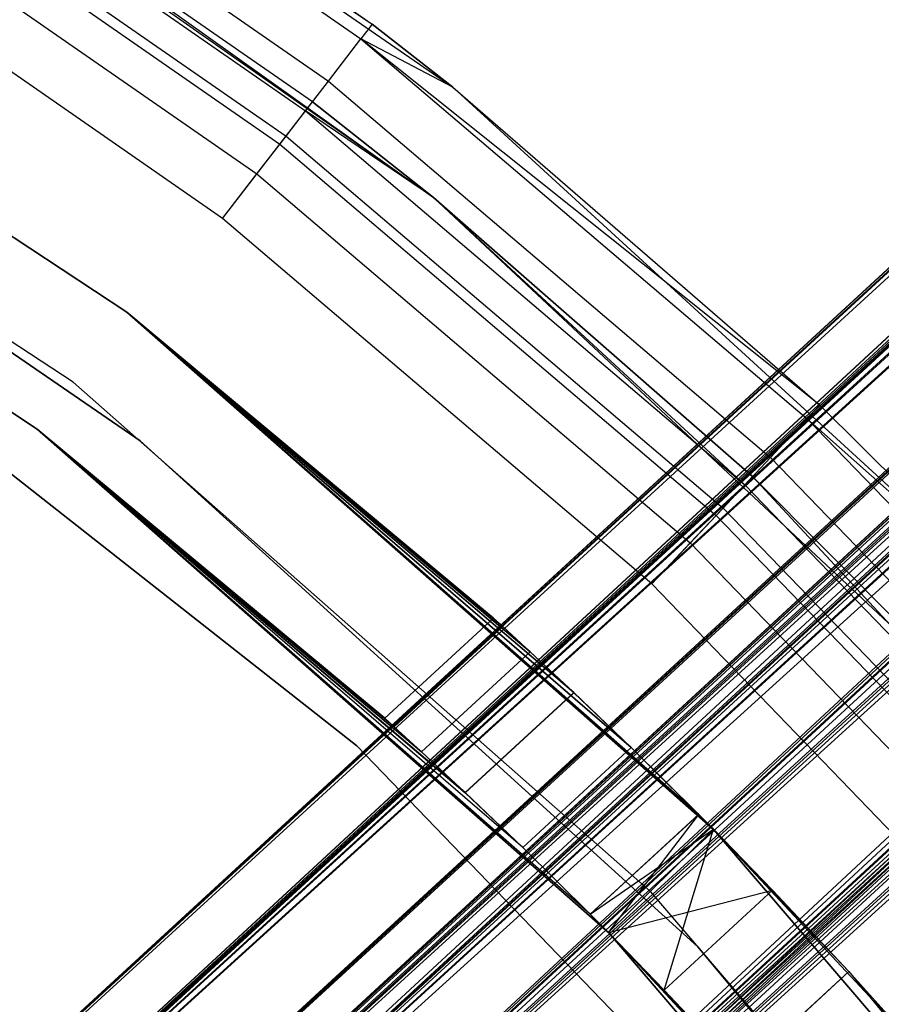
# Model space of a CAD drawing. Extents: x -38.3 to -0.1, y -39.1 to 0.
# Tile 227 of 256: x -17.852 to -17.507, y -18.025 to -17.63. Entities that reach past the tile are written whole.
import ezdxf

# ---------------------------------------------------------------- set-up
doc = ezdxf.new("R2010")
doc.units = 0
doc.header["$MEASUREMENT"] = 0
doc.layers.get('0').update_dxf_attribs({"color": 13, "linetype": 'CONTINUOUS'})

# ---------------------------------------------------------------- blocks, each defined once
blk = doc.blocks.new('ORTO_XII_A_STL')
at = {"color": 0}
for p, q in [((32.93281, 32.63885, 0.98681), (20.31353, 21.03163, 0.98681)), ((32.93281, 32.63885, 0.98681), (20.31353, 21.03163, 0.98681)), ((32.93378, 32.6378, 1.01054), (20.31353, 21.03163, 0.98681)), ((32.93378, 32.6378, 1.01054), (20.31353, 21.03163, 0.98681)), ((32.93378, 32.6378, 1.01054), (20.32879, 21.01503, 1.07829)), ((32.93378, 32.6378, 1.01054), (20.32879, 21.01503, 1.07829)), ((20.31353, 21.03163, 0.98681), (32.94147, 32.62944, 0.91701)), ((20.31353, 21.03163, 0.98681), (32.94147, 32.62944, 0.91701)), ((32.94147, 32.62944, 0.91701), (20.32879, 21.01503, 0.89533)), ((32.94147, 32.62944, 0.91701), (20.32879, 21.01503, 0.89533)), ((32.94808, 32.62226, 0.89533), (20.32879, 21.01503, 0.89533)), ((32.94808, 32.62226, 0.89533), (20.32879, 21.01503, 0.89533)), ((32.94808, 32.62226, 1.07829), (20.32879, 21.01503, 1.07829)), ((32.94808, 32.62226, 1.07829), (20.32879, 21.01503, 1.07829)), ((32.9564, 32.6132, 1.09863), (20.32879, 21.01503, 1.07829)), ((32.9564, 32.6132, 1.09863), (20.32879, 21.01503, 1.07829)), ((32.9564, 32.6132, 1.09863), (20.37109, 20.96905, 1.14882)), ((32.9564, 32.6132, 1.09863), (20.37109, 20.96905, 1.14882)), ((20.35351, 20.98816, 0.98681), (32.97279, 32.59539, 0.98681)), ((20.35351, 20.98816, 0.98681), (32.97279, 32.59539, 0.98681)), ((32.97279, 32.59539, 0.98681), (20.36419, 20.97655, 1.05085)), ((32.97279, 32.59539, 0.98681), (20.36419, 20.97655, 1.05085)), ((32.97347, 32.59465, 1.00342), (20.36419, 20.97655, 1.05085)), ((32.97347, 32.59465, 1.00342), (20.36419, 20.97655, 1.05085)), ((32.97771, 32.59004, 0.83947), (20.32879, 21.01503, 0.89533)), ((32.97771, 32.59004, 0.83947), (20.32879, 21.01503, 0.89533)), ((32.97885, 32.5888, 0.93795), (20.35351, 20.98816, 0.98681)), ((32.97885, 32.5888, 0.93795), (20.35351, 20.98816, 0.98681)), ((32.97771, 32.59004, 0.83947), (20.37109, 20.96905, 0.82481)), ((32.97771, 32.59004, 0.83947), (20.37109, 20.96905, 0.82481)), ((32.98348, 32.58377, 0.92277), (20.35351, 20.98816, 0.98681)), ((32.98348, 32.58377, 0.92277), (20.35351, 20.98816, 0.98681)), ((32.98348, 32.58377, 1.05085), (20.36419, 20.97655, 1.05085)), ((32.98348, 32.58377, 1.05085), (20.36419, 20.97655, 1.05085)), ((32.98348, 32.58377, 0.92277), (20.36419, 20.97655, 0.92277)), ((32.98348, 32.58377, 0.92277), (20.36419, 20.97655, 0.92277)), ((32.98348, 32.58377, 1.05085), (20.3938, 20.94436, 1.10021)), ((32.98348, 32.58377, 1.05085), (20.3938, 20.94436, 1.10021)), ((32.9893, 32.57743, 1.06509), (20.3938, 20.94436, 1.10021)), ((32.9893, 32.57743, 1.06509), (20.3938, 20.94436, 1.10021)), ((32.99037, 32.57627, 0.82481), (20.37109, 20.96905, 0.82481)), ((32.99037, 32.57627, 0.82481), (20.37109, 20.96905, 0.82481)), ((32.99037, 32.57627, 1.14882), (20.37109, 20.96905, 1.14882)), ((32.99037, 32.57627, 1.14882), (20.37109, 20.96905, 1.14882)), ((33.00422, 32.56122, 0.88367), (20.36419, 20.97655, 0.92277)), ((33.00422, 32.56122, 0.88367), (20.36419, 20.97655, 0.92277)), ((33.00415, 32.5613, 1.16111), (20.37109, 20.96905, 1.14882)), ((33.00415, 32.5613, 1.16111), (20.37109, 20.96905, 1.14882)), ((33.00415, 32.5613, 1.16111), (20.43073, 20.90421, 1.18223)), ((33.00415, 32.5613, 1.16111), (20.43073, 20.90421, 1.18223)), ((33.01308, 32.55158, 0.87341), (20.36419, 20.97655, 0.92277)), ((33.01308, 32.55158, 0.87341), (20.36419, 20.97655, 0.92277)), ((33.01308, 32.55158, 1.10021), (20.3938, 20.94436, 1.10021)), ((33.01308, 32.55158, 1.10021), (20.3938, 20.94436, 1.10021)), ((33.01308, 32.55158, 0.87341), (20.3938, 20.94436, 0.87341)), ((33.01308, 32.55158, 0.87341), (20.3938, 20.94436, 0.87341)), ((33.01308, 32.55158, 1.10021), (20.43555, 20.89897, 1.1236)), ((33.01308, 32.55158, 1.10021), (20.43555, 20.89897, 1.1236)), ((33.02273, 32.5411, 1.10882), (20.43555, 20.89897, 1.1236)), ((33.02273, 32.5411, 1.10882), (20.43555, 20.89897, 1.1236)), ((33.03418, 32.52864, 0.79568), (20.37109, 20.96905, 0.82481)), ((33.03418, 32.52864, 0.79568), (20.37109, 20.96905, 0.82481)), ((33.03418, 32.52864, 0.79568), (20.43073, 20.90421, 0.7914)), ((33.03418, 32.52864, 0.79568), (20.43073, 20.90421, 0.7914)), ((33.04375, 32.51824, 0.85302), (20.3938, 20.94436, 0.87341)), ((33.04375, 32.51824, 0.85302), (20.3938, 20.94436, 0.87341)), ((33.05001, 32.51143, 0.7914), (20.43073, 20.90421, 0.7914)), ((33.05001, 32.51143, 0.7914), (20.43073, 20.90421, 0.7914)), ((33.05001, 32.51143, 1.18223), (20.43073, 20.90421, 1.18223)), ((33.05001, 32.51143, 1.18223), (20.43073, 20.90421, 1.18223)), ((33.05483, 32.50619, 0.85002), (20.3938, 20.94436, 0.87341)), ((33.05483, 32.50619, 0.85002), (20.3938, 20.94436, 0.87341)), ((33.05483, 32.50619, 1.1236), (20.43555, 20.89897, 1.1236)), ((33.05483, 32.50619, 1.1236), (20.43555, 20.89897, 1.1236)), ((33.05483, 32.50619, 0.85002), (20.43555, 20.89897, 0.85002)), ((33.05483, 32.50619, 0.85002), (20.43555, 20.89897, 0.85002)), ((33.06608, 32.49397, 1.18366), (20.43073, 20.90421, 1.18223)), ((33.06608, 32.49397, 1.18366), (20.43073, 20.90421, 1.18223)), ((33.0884, 32.4697, 0.85302), (20.43555, 20.89897, 0.85002)), ((33.0884, 32.4697, 0.85302), (20.43555, 20.89897, 0.85002)), ((33.09797, 32.4593, 0.79568), (20.43073, 20.90421, 0.7914)), ((33.09797, 32.4593, 0.79568), (20.43073, 20.90421, 0.7914)), ((33.09916, 32.45801, 0.85797), (20.43555, 20.89897, 0.85002)), ((33.09916, 32.45801, 0.85797), (20.43555, 20.89897, 0.85002)), ((20.31353, 21.03163, 1.67579), (27.20995, 27.37496, 1.67579)), ((20.31353, 21.03163, 1.67579), (27.20995, 27.37496, 1.67579)), ((27.20995, 27.37496, 1.67579), (20.32879, 21.01503, 1.58431)), ((27.20995, 27.37496, 1.67579), (20.32879, 21.01503, 1.58431)), ((27.21067, 27.37416, 1.65521), (20.32879, 21.01503, 1.58431)), ((27.21067, 27.37416, 1.65521), (20.32879, 21.01503, 1.58431)), ((27.21647, 27.36787, 1.73662), (20.31353, 21.03163, 1.67579)), ((27.21647, 27.36787, 1.73662), (20.31353, 21.03163, 1.67579)), ((27.22521, 27.35836, 1.76727), (20.31353, 21.03163, 1.67579)), ((27.22521, 27.35836, 1.76727), (20.31353, 21.03163, 1.67579)), ((27.22521, 27.35836, 1.76727), (20.32879, 21.01503, 1.76727)), ((27.22521, 27.35836, 1.76727), (20.32879, 21.01503, 1.76727)), ((27.2278, 27.35555, 1.57736), (20.32879, 21.01503, 1.58431)), ((27.2278, 27.35555, 1.57736), (20.32879, 21.01503, 1.58431)), ((27.24417, 27.33774, 1.80751), (20.32879, 21.01503, 1.76727)), ((27.24417, 27.33774, 1.80751), (20.32879, 21.01503, 1.76727)), ((20.35351, 20.98816, 1.67579), (27.24992, 27.33149, 1.67579)), ((20.35351, 20.98816, 1.67579), (27.24992, 27.33149, 1.67579)), ((27.24992, 27.33149, 1.67579), (20.36419, 20.97655, 1.73982)), ((27.24992, 27.33149, 1.67579), (20.36419, 20.97655, 1.73982)), ((27.2506, 27.33075, 1.6924), (20.36419, 20.97655, 1.73982)), ((27.2506, 27.33075, 1.6924), (20.36419, 20.97655, 1.73982)), ((27.25599, 27.3249, 1.62692), (20.35351, 20.98816, 1.67579)), ((27.25599, 27.3249, 1.62692), (20.35351, 20.98816, 1.67579)), ((27.26061, 27.31987, 1.61175), (20.35351, 20.98816, 1.67579)), ((27.26061, 27.31987, 1.61175), (20.35351, 20.98816, 1.67579)), ((27.26061, 27.31987, 1.73982), (20.36419, 20.97655, 1.73982)), ((27.26061, 27.31987, 1.73982), (20.36419, 20.97655, 1.73982)), ((27.26061, 27.31987, 1.61175), (20.36419, 20.97655, 1.61175)), ((27.26061, 27.31987, 1.61175), (20.36419, 20.97655, 1.61175)), ((27.26061, 27.31987, 1.73982), (20.3938, 20.94436, 1.78919)), ((27.26061, 27.31987, 1.73982), (20.3938, 20.94436, 1.78919)), ((27.26488, 27.31523, 1.51653), (20.32879, 21.01503, 1.58431)), ((27.26488, 27.31523, 1.51653), (20.32879, 21.01503, 1.58431)), ((27.26488, 27.31523, 1.51653), (20.37109, 20.96905, 1.51378)), ((27.26488, 27.31523, 1.51653), (20.37109, 20.96905, 1.51378)), ((27.26751, 27.31238, 1.83779), (20.32879, 21.01503, 1.76727)), ((27.26751, 27.31238, 1.83779), (20.32879, 21.01503, 1.76727)), ((27.26751, 27.31238, 1.83779), (20.37109, 20.96905, 1.83779)), ((27.26751, 27.31238, 1.83779), (20.37109, 20.96905, 1.83779)), ((27.26644, 27.31354, 1.75406), (20.3938, 20.94436, 1.78919)), ((27.26644, 27.31354, 1.75406), (20.3938, 20.94436, 1.78919)), ((27.28135, 27.29732, 1.57265), (20.36419, 20.97655, 1.61175)), ((27.28135, 27.29732, 1.57265), (20.36419, 20.97655, 1.61175)), ((27.29022, 27.28768, 1.56238), (20.36419, 20.97655, 1.61175)), ((27.29022, 27.28768, 1.56238), (20.36419, 20.97655, 1.61175)), ((27.28901, 27.289, 1.85562), (20.37109, 20.96905, 1.83779)), ((27.28901, 27.289, 1.85562), (20.37109, 20.96905, 1.83779)), ((27.29022, 27.28768, 1.78919), (20.3938, 20.94436, 1.78919)), ((27.29022, 27.28768, 1.78919), (20.3938, 20.94436, 1.78919)), ((27.29022, 27.28768, 1.56238), (20.3938, 20.94436, 1.56238)), ((27.29022, 27.28768, 1.56238), (20.3938, 20.94436, 1.56238)), ((27.28901, 27.289, 1.85562), (20.43073, 20.90421, 1.8712)), ((27.28901, 27.289, 1.85562), (20.43073, 20.90421, 1.8712)), ((27.29022, 27.28768, 1.78919), (20.43555, 20.89897, 1.81258)), ((27.29022, 27.28768, 1.78919), (20.43555, 20.89897, 1.81258)), ((27.29986, 27.2772, 1.7978), (20.43555, 20.89897, 1.81258)), ((27.29986, 27.2772, 1.7978), (20.43555, 20.89897, 1.81258)), ((27.3155, 27.2602, 1.48324), (20.37109, 20.96905, 1.51378)), ((27.3155, 27.2602, 1.48324), (20.37109, 20.96905, 1.51378)), ((27.3155, 27.2602, 1.48324), (20.43073, 20.90421, 1.48037)), ((27.3155, 27.2602, 1.48324), (20.43073, 20.90421, 1.48037)), ((27.32088, 27.25434, 1.542), (20.3938, 20.94436, 1.56238)), ((27.32088, 27.25434, 1.542), (20.3938, 20.94436, 1.56238)), ((27.32715, 27.24754, 1.48037), (20.43073, 20.90421, 1.48037)), ((27.32715, 27.24754, 1.48037), (20.43073, 20.90421, 1.48037)), ((27.32715, 27.24754, 1.8712), (20.43073, 20.90421, 1.8712)), ((27.32715, 27.24754, 1.8712), (20.43073, 20.90421, 1.8712)), ((27.33196, 27.2423, 1.539), (20.3938, 20.94436, 1.56238)), ((27.33196, 27.2423, 1.539), (20.3938, 20.94436, 1.56238)), ((27.33196, 27.2423, 1.81258), (20.43555, 20.89897, 1.81258)), ((27.33196, 27.2423, 1.81258), (20.43555, 20.89897, 1.81258)), ((27.33196, 27.2423, 1.539), (20.43555, 20.89897, 1.539)), ((27.33196, 27.2423, 1.539), (20.43555, 20.89897, 1.539)), ((27.34321, 27.23007, 1.87264), (20.43073, 20.90421, 1.8712)), ((27.34321, 27.23007, 1.87264), (20.43073, 20.90421, 1.8712)), ((27.36553, 27.2058, 1.542), (20.43555, 20.89897, 1.539)), ((27.36553, 27.2058, 1.542), (20.43555, 20.89897, 1.539)), ((27.37092, 27.19995, 1.48324), (20.43073, 20.90421, 1.48037)), ((27.37092, 27.19995, 1.48324), (20.43073, 20.90421, 1.48037)), ((27.37629, 27.19411, 1.54695), (20.43555, 20.89897, 1.539)), ((27.37629, 27.19411, 1.54695), (20.43555, 20.89897, 1.539)), ((20.64125, 22.00077, 66.81358), (20.91089, 21.8144, 66.81358)), ((20.64125, 22.00077, 66.81358), (20.91089, 21.8144, 66.81358)), ((20.64125, 22.00077, 66.81358), (20.87862, 21.83969, 67.75846)), ((20.64125, 22.00077, 66.81358), (20.87862, 21.83969, 67.75846)), ((20.68502, 21.9741, 67.75846), (20.87862, 21.83969, 67.75846)), ((20.68502, 21.9741, 67.75846), (20.87862, 21.83969, 67.75846)), ((20.68106, 21.96774, 67.79613), (20.87405, 21.83375, 67.79613)), ((20.68106, 21.96774, 67.79613), (20.87405, 21.83375, 67.79613)), ((20.90311, 21.77013, 66.81358), (20.63343, 21.95956, 66.81358)), ((20.90311, 21.77013, 66.81358), (20.63343, 21.95956, 66.81358)), ((20.66976, 21.94964, 67.82806), (20.86103, 21.81684, 67.82806)), ((20.66976, 21.94964, 67.82806), (20.86103, 21.81684, 67.82806)), ((20.8546, 21.80849, 67.75846), (20.66419, 21.9407, 67.75846)), ((20.66419, 21.9407, 67.75846), (20.90311, 21.77013, 66.81358)), ((20.66419, 21.9407, 67.75846), (20.90311, 21.77013, 66.81358)), ((20.8546, 21.80849, 67.75846), (20.66419, 21.9407, 67.75846)), ((20.6618, 21.93689, 67.78106), (20.85186, 21.80492, 67.78106)), ((20.6618, 21.93689, 67.78106), (20.85186, 21.80492, 67.78106)), ((20.65503, 21.92602, 67.80022), (20.84405, 21.79478, 67.80022)), ((20.65503, 21.92602, 67.80022), (20.84405, 21.79478, 67.80022)), ((20.65286, 21.92255, 67.8494), (20.84155, 21.79154, 67.8494)), ((20.65286, 21.92255, 67.8494), (20.84155, 21.79154, 67.8494)), ((20.64489, 21.90977, 67.81302), (20.83237, 21.7796, 67.81302)), ((20.64489, 21.90977, 67.81302), (20.83237, 21.7796, 67.81302)), ((20.51804, 21.89696, 2.24665), (20.78013, 21.7242, 2.24665)), ((20.78013, 21.7242, 0.67185), (20.51804, 21.89696, 0.67185)), ((20.51804, 21.89696, 2.24665), (20.78013, 21.7242, 2.24665)), ((20.78013, 21.7242, 0.67185), (20.51804, 21.89696, 0.67185)), ((20.81858, 21.76169, 67.85689), (20.63292, 21.8906, 67.85689)), ((20.81858, 21.76169, 67.81752), (20.63292, 21.8906, 67.81752)), ((20.81858, 21.76169, 67.85689), (20.63292, 21.8906, 67.85689)), ((20.81858, 21.76169, 67.81752), (20.63292, 21.8906, 67.81752)), ((20.75861, 21.69605, 0.67185), (20.50065, 21.86609, 0.67185)), ((20.75861, 21.69605, 0.67185), (20.50065, 21.86609, 0.67185)), ((20.75861, 21.69605, 0.7309), (20.50065, 21.86609, 0.7309)), ((20.75861, 21.69605, 0.7309), (20.50065, 21.86609, 0.7309)), ((20.74426, 21.67728, 2.24665), (20.48906, 21.84551, 2.24665)), ((20.48906, 21.84551, 0.7309), (20.74426, 21.67728, 0.7309)), ((20.74426, 21.67728, 2.24665), (20.48906, 21.84551, 2.24665)), ((20.48906, 21.84551, 0.7309), (20.74426, 21.67728, 0.7309)), ((20.53641, 21.84322, 0.7309), (20.78558, 21.6726, 0.7309)), ((20.78558, 21.6726, 0.67185), (20.53641, 21.84322, 0.67185)), ((20.53641, 21.84322, 0.7309), (20.78558, 21.6726, 0.7309)), ((20.78558, 21.6726, 0.67185), (20.53641, 21.84322, 0.67185)), ((20.87862, 21.83969, 67.75846), (20.87405, 21.83375, 67.79613)), ((20.87862, 21.83969, 67.75846), (20.87405, 21.83375, 67.79613)), ((20.91089, 21.8144, 66.81358), (20.87862, 21.83969, 67.75846)), ((20.87862, 21.83969, 67.75846), (20.91089, 21.8144, 67.75846)), ((20.91089, 21.8144, 66.81358), (20.87862, 21.83969, 67.75846)), ((20.87862, 21.83969, 67.75846), (20.91089, 21.8144, 67.75846)), ((20.86103, 21.81684, 67.82806), (20.87405, 21.83375, 67.79613)), ((20.86103, 21.81684, 67.82806), (20.87405, 21.83375, 67.79613)), ((21.0581, 21.68694, 67.75846), (20.87405, 21.83375, 67.79613)), ((20.87405, 21.83375, 67.79613), (21.05297, 21.68148, 67.79613)), ((21.0581, 21.68694, 67.75846), (20.87405, 21.83375, 67.79613)), ((20.91089, 21.8144, 67.75846), (20.87405, 21.83375, 67.79613)), ((20.91089, 21.8144, 67.75846), (20.87405, 21.83375, 67.79613)), ((20.87405, 21.83375, 67.79613), (21.05297, 21.68148, 67.79613)), ((20.84155, 21.79154, 67.8494), (20.86103, 21.81684, 67.82806)), ((20.84155, 21.79154, 67.8494), (20.86103, 21.81684, 67.82806)), ((20.86103, 21.81684, 67.82806), (21.03836, 21.66593, 67.82806)), ((20.86103, 21.81684, 67.82806), (21.03836, 21.66593, 67.82806)), ((20.91089, 21.8144, 66.81358), (21.15264, 21.59305, 66.81358)), ((20.91089, 21.8144, 66.81358), (21.15264, 21.59305, 66.81358)), ((20.91089, 21.8144, 66.81358), (21.0581, 21.68694, 67.75846)), ((20.91089, 21.8144, 66.81358), (21.0581, 21.68694, 67.75846)), ((20.91089, 21.8144, 66.81358), (20.91089, 21.8144, 67.75846)), ((20.91089, 21.8144, 67.75846), (21.0581, 21.68694, 67.75846)), ((20.91089, 21.8144, 66.81358), (20.91089, 21.8144, 67.75846)), ((20.91089, 21.8144, 67.75846), (21.0581, 21.68694, 67.75846)), ((20.85186, 21.80492, 67.78106), (20.8546, 21.80849, 67.75846)), ((20.85186, 21.80492, 67.78106), (20.8546, 21.80849, 67.75846)), ((20.90311, 21.77013, 67.75846), (20.8546, 21.80849, 67.75846)), ((20.8546, 21.80849, 67.75846), (20.90311, 21.77013, 66.81358)), ((20.8546, 21.80849, 67.75846), (20.90311, 21.77013, 66.81358)), ((20.90311, 21.77013, 67.75846), (20.8546, 21.80849, 67.75846)), ((20.84405, 21.79478, 67.80022), (20.85186, 21.80492, 67.78106)), ((20.84405, 21.79478, 67.80022), (20.85186, 21.80492, 67.78106)), ((20.90311, 21.77013, 67.75846), (20.85186, 21.80492, 67.78106)), ((20.85186, 21.80492, 67.78106), (21.02807, 21.65497, 67.78106)), ((20.85186, 21.80492, 67.78106), (21.02807, 21.65497, 67.78106)), ((20.90311, 21.77013, 67.75846), (20.85186, 21.80492, 67.78106)), ((20.83237, 21.7796, 67.81302), (20.84405, 21.79478, 67.80022)), ((20.83237, 21.7796, 67.81302), (20.84405, 21.79478, 67.80022)), ((20.84405, 21.79478, 67.80022), (21.0193, 21.64564, 67.80022)), ((20.84405, 21.79478, 67.80022), (21.0193, 21.64564, 67.80022)), ((20.81858, 21.76169, 67.85689), (20.84155, 21.79154, 67.8494)), ((20.81858, 21.76169, 67.85689), (20.84155, 21.79154, 67.8494)), ((20.84155, 21.79154, 67.8494), (21.0165, 21.64266, 67.8494)), ((20.84155, 21.79154, 67.8494), (21.0165, 21.64266, 67.8494)), ((20.81858, 21.76169, 67.81752), (20.83237, 21.7796, 67.81302)), ((20.81858, 21.76169, 67.81752), (20.83237, 21.7796, 67.81302)), ((20.83237, 21.7796, 67.81302), (21.00618, 21.63168, 67.81302)), ((20.83237, 21.7796, 67.81302), (21.00618, 21.63168, 67.81302)), ((21.14379, 21.54501, 66.81358), (20.90311, 21.77013, 66.81358)), ((20.90311, 21.77013, 66.81358), (20.90311, 21.77013, 67.75846)), ((20.90311, 21.77013, 66.81358), (20.90311, 21.77013, 67.75846)), ((20.90311, 21.77013, 66.81358), (21.03114, 21.65825, 67.75846)), ((21.03114, 21.65825, 67.75846), (20.90311, 21.77013, 67.75846)), ((20.90311, 21.77013, 66.81358), (21.03114, 21.65825, 67.75846)), ((21.14379, 21.54501, 66.81358), (20.90311, 21.77013, 66.81358)), ((20.90311, 21.77013, 67.75846), (21.02807, 21.65497, 67.78106)), ((20.90311, 21.77013, 67.75846), (21.02807, 21.65497, 67.78106)), ((21.03114, 21.65825, 67.75846), (20.90311, 21.77013, 67.75846)), ((20.99071, 21.61521, 67.85689), (20.81858, 21.76169, 67.85689)), ((20.99071, 21.61521, 67.81752), (20.81858, 21.76169, 67.81752)), ((20.99071, 21.61521, 67.85689), (20.81858, 21.76169, 67.85689)), ((20.99071, 21.61521, 67.81752), (20.81858, 21.76169, 67.81752)), ((20.63906, 21.73385, 2.24665), (20.87237, 21.55026, 2.24665)), ((20.87237, 21.55026, 2.1876), (20.63906, 21.73385, 2.1876)), ((20.63906, 21.73385, 2.24665), (20.87237, 21.55026, 2.24665)), ((20.87237, 21.55026, 2.1876), (20.63906, 21.73385, 2.1876)), ((20.92725, 21.60148, 1.67579), (20.78013, 21.7242, 2.24665)), ((20.78013, 21.7242, 2.24665), (20.931, 21.59807, 1.72054)), ((20.95945, 21.57164, 1.80092), (20.78013, 21.7242, 2.24665)), ((20.78013, 21.7242, 2.24665), (20.98247, 21.54956, 1.83277)), ((20.95945, 21.57164, 1.80092), (20.78013, 21.7242, 2.24665)), ((20.94196, 21.58799, 1.76291), (20.78013, 21.7242, 2.24665)), ((20.94196, 21.58799, 1.76291), (20.78013, 21.7242, 2.24665)), ((20.78013, 21.7242, 2.24665), (20.931, 21.59807, 1.72054)), ((21.01543, 21.51684, 1.86047), (20.78013, 21.7242, 2.24665)), ((20.78013, 21.7242, 2.24665), (21.01562, 21.51664, 2.24665)), ((21.01543, 21.51684, 1.86047), (20.78013, 21.7242, 2.24665)), ((21.00956, 21.52276, 1.85669), (20.78013, 21.7242, 2.24665)), ((21.00956, 21.52276, 1.85669), (20.78013, 21.7242, 2.24665)), ((20.78013, 21.7242, 2.24665), (20.98247, 21.54956, 1.83277)), ((20.931, 21.59807, 1.03157), (20.78013, 21.7242, 0.67185)), ((20.78013, 21.7242, 0.67185), (20.94196, 21.58799, 1.58867)), ((20.78013, 21.7242, 0.67185), (20.94196, 21.58799, 1.58867)), ((20.78013, 21.7242, 0.67185), (20.93099, 21.59808, 1.63111)), ((20.92725, 21.60148, 0.98681), (20.78013, 21.7242, 0.67185)), ((20.931, 21.59807, 1.03157), (20.78013, 21.7242, 0.67185)), ((20.92725, 21.60148, 0.98681), (20.78013, 21.7242, 0.67185)), ((20.93099, 21.59808, 0.94213), (20.78013, 21.7242, 0.67185)), ((20.93099, 21.59808, 0.94213), (20.78013, 21.7242, 0.67185)), ((20.94196, 21.58799, 0.89969), (20.78013, 21.7242, 0.67185)), ((20.95951, 21.57157, 0.86156), (20.78013, 21.7242, 0.67185)), ((20.94196, 21.58799, 0.89969), (20.78013, 21.7242, 0.67185)), ((20.95951, 21.57157, 0.86156), (20.78013, 21.7242, 0.67185)), ((20.98247, 21.54956, 0.82983), (20.78013, 21.7242, 0.67185)), ((20.98247, 21.54956, 0.82983), (20.78013, 21.7242, 0.67185)), ((21.01562, 21.51664, 0.67185), (20.78013, 21.7242, 0.67185)), ((20.78013, 21.7242, 2.24665), (20.78013, 21.7242, 0.67185)), ((20.78013, 21.7242, 2.24665), (20.78013, 21.7242, 0.67185)), ((20.92725, 21.60148, 1.67579), (20.78013, 21.7242, 2.24665)), ((20.92725, 21.60148, 1.67579), (20.78013, 21.7242, 0.67185)), ((20.92725, 21.60148, 1.67579), (20.78013, 21.7242, 0.67185)), ((20.78013, 21.7242, 0.67185), (20.93099, 21.59808, 1.63111)), ((20.78013, 21.7242, 2.24665), (21.01562, 21.51664, 2.24665)), ((21.01562, 21.51664, 0.67185), (20.78013, 21.7242, 0.67185)), ((20.99039, 21.49176, 0.67185), (20.75861, 21.69605, 0.67185)), ((20.75861, 21.69605, 0.67185), (20.75861, 21.69605, 0.7309)), ((20.75861, 21.69605, 0.67185), (20.75861, 21.69605, 0.7309)), ((20.99039, 21.49176, 0.67185), (20.75861, 21.69605, 0.67185)), ((20.99039, 21.49176, 0.7309), (20.75861, 21.69605, 0.7309)), ((20.99039, 21.49176, 0.7309), (20.75861, 21.69605, 0.7309)), ((21.0581, 21.68694, 67.75846), (21.05297, 21.68148, 67.79613)), ((21.0581, 21.68694, 67.75846), (21.05297, 21.68148, 67.79613)), ((21.15264, 21.59305, 66.81358), (21.0581, 21.68694, 67.75846)), ((21.0581, 21.68694, 67.75846), (21.15264, 21.59305, 67.75846)), ((21.15264, 21.59305, 66.81358), (21.0581, 21.68694, 67.75846)), ((21.0581, 21.68694, 67.75846), (21.15264, 21.59305, 67.75846)), ((21.03836, 21.66593, 67.82806), (21.05297, 21.68148, 67.79613)), ((21.03836, 21.66593, 67.82806), (21.05297, 21.68148, 67.79613)), ((21.15264, 21.59305, 67.75846), (21.05297, 21.68148, 67.79613)), ((21.05297, 21.68148, 67.79613), (21.21611, 21.51241, 67.79613)), ((21.15264, 21.59305, 67.75846), (21.05297, 21.68148, 67.79613)), ((21.05297, 21.68148, 67.79613), (21.21611, 21.51241, 67.79613)), ((20.88735, 21.55794, 0.94213), (20.74426, 21.67728, 0.7309)), ((20.74426, 21.67728, 0.7309), (20.89835, 21.54788, 0.89969)), ((20.74426, 21.67728, 0.7309), (20.89835, 21.54788, 0.89969)), ((20.74426, 21.67728, 0.7309), (20.91594, 21.53149, 0.86156)), ((20.96602, 21.4828, 0.80594), (20.74426, 21.67728, 0.7309)), ((20.74426, 21.67728, 0.7309), (20.97358, 21.47517, 0.7309)), ((20.96602, 21.4828, 0.80594), (20.74426, 21.67728, 0.7309)), ((20.93894, 21.50951, 0.82983), (20.74426, 21.67728, 0.7309)), ((20.93894, 21.50951, 0.82983), (20.74426, 21.67728, 0.7309)), ((20.74426, 21.67728, 0.7309), (20.91594, 21.53149, 0.86156)), ((20.88735, 21.55794, 1.63111), (20.74426, 21.67728, 0.7309)), ((20.74426, 21.67728, 0.7309), (20.89835, 21.54788, 1.58867)), ((20.88361, 21.56134, 0.98681), (20.74426, 21.67728, 0.7309)), ((20.88735, 21.55794, 0.94213), (20.74426, 21.67728, 0.7309)), ((20.88361, 21.56134, 0.98681), (20.74426, 21.67728, 0.7309)), ((20.88736, 21.55793, 1.03157), (20.74426, 21.67728, 0.7309)), ((20.88736, 21.55793, 1.03157), (20.74426, 21.67728, 0.7309)), ((20.74426, 21.67728, 0.7309), (20.89835, 21.54788, 1.58867)), ((20.88736, 21.55793, 1.72054), (20.74426, 21.67728, 2.24665)), ((20.74426, 21.67728, 2.24665), (20.88361, 21.56134, 1.67579)), ((20.88736, 21.55793, 1.72054), (20.74426, 21.67728, 2.24665)), ((20.89835, 21.54788, 1.76291), (20.74426, 21.67728, 2.24665)), ((20.89835, 21.54788, 1.76291), (20.74426, 21.67728, 2.24665)), ((20.91587, 21.53156, 1.80092), (20.74426, 21.67728, 2.24665)), ((20.93894, 21.50951, 1.83277), (20.74426, 21.67728, 2.24665)), ((20.91587, 21.53156, 1.80092), (20.74426, 21.67728, 2.24665)), ((20.93894, 21.50951, 1.83277), (20.74426, 21.67728, 2.24665)), ((20.96606, 21.48275, 1.85669), (20.74426, 21.67728, 2.24665)), ((20.96606, 21.48275, 1.85669), (20.74426, 21.67728, 2.24665)), ((20.97358, 21.47517, 2.24665), (20.74426, 21.67728, 2.24665)), ((20.88361, 21.56134, 1.67579), (20.74426, 21.67728, 0.7309)), ((20.88735, 21.55794, 1.63111), (20.74426, 21.67728, 0.7309)), ((20.88361, 21.56134, 1.67579), (20.74426, 21.67728, 0.7309)), ((20.74426, 21.67728, 2.24665), (20.88361, 21.56134, 1.67579)), ((20.74426, 21.67728, 2.24665), (20.74426, 21.67728, 0.7309)), ((20.74426, 21.67728, 2.24665), (20.74426, 21.67728, 0.7309)), ((20.97358, 21.47517, 2.24665), (20.74426, 21.67728, 2.24665)), ((20.74426, 21.67728, 0.7309), (20.97358, 21.47517, 0.7309)), ((20.78558, 21.6726, 0.7309), (20.78558, 21.6726, 0.67185)), ((20.78558, 21.6726, 0.7309), (21.00919, 21.46963, 0.7309)), ((21.00919, 21.46963, 0.67185), (20.78558, 21.6726, 0.67185)), ((20.78558, 21.6726, 0.7309), (20.78558, 21.6726, 0.67185)), ((20.78558, 21.6726, 0.7309), (21.00919, 21.46963, 0.7309)), ((21.00919, 21.46963, 0.67185), (20.78558, 21.6726, 0.67185)), ((21.0165, 21.64266, 67.8494), (21.03836, 21.66593, 67.82806)), ((21.0165, 21.64266, 67.8494), (21.03836, 21.66593, 67.82806)), ((21.03836, 21.66593, 67.82806), (21.20004, 21.49837, 67.82806)), ((21.03836, 21.66593, 67.82806), (21.20004, 21.49837, 67.82806)), ((21.02807, 21.65497, 67.78106), (21.03114, 21.65825, 67.75846)), ((21.02807, 21.65497, 67.78106), (21.03114, 21.65825, 67.75846)), ((21.14379, 21.54501, 66.81358), (21.03114, 21.65825, 67.75846)), ((21.14379, 21.54501, 66.81358), (21.03114, 21.65825, 67.75846)), ((21.14379, 21.54501, 67.75846), (21.03114, 21.65825, 67.75846)), ((21.03114, 21.65825, 67.75846), (21.18872, 21.48847, 67.78106)), ((21.03114, 21.65825, 67.75846), (21.18872, 21.48847, 67.78106)), ((21.14379, 21.54501, 67.75846), (21.03114, 21.65825, 67.75846)), ((21.0193, 21.64564, 67.80022), (21.02807, 21.65497, 67.78106)), ((21.0193, 21.64564, 67.80022), (21.02807, 21.65497, 67.78106)), ((21.02807, 21.65497, 67.78106), (21.18872, 21.48847, 67.78106)), ((21.02807, 21.65497, 67.78106), (21.18872, 21.48847, 67.78106)), ((21.00618, 21.63168, 67.81302), (21.0193, 21.64564, 67.80022)), ((21.00618, 21.63168, 67.81302), (21.0193, 21.64564, 67.80022)), ((21.0193, 21.64564, 67.80022), (21.17909, 21.48004, 67.80022)), ((21.0193, 21.64564, 67.80022), (21.17909, 21.48004, 67.80022)), ((20.99071, 21.61521, 67.85689), (21.0165, 21.64266, 67.8494)), ((20.99071, 21.61521, 67.85689), (21.0165, 21.64266, 67.8494)), ((21.0165, 21.64266, 67.8494), (21.176, 21.47735, 67.8494)), ((21.0165, 21.64266, 67.8494), (21.176, 21.47735, 67.8494)), ((20.99071, 21.61521, 67.81752), (21.00618, 21.63168, 67.81302)), ((20.99071, 21.61521, 67.81752), (21.00618, 21.63168, 67.81302)), ((21.00618, 21.63168, 67.81302), (21.16466, 21.46743, 67.81302)), ((21.00618, 21.63168, 67.81302), (21.16466, 21.46743, 67.81302)), ((21.14765, 21.45256, 67.85689), (20.99071, 21.61521, 67.85689)), ((21.14765, 21.45256, 67.81752), (20.99071, 21.61521, 67.81752)), ((21.14765, 21.45256, 67.85689), (20.99071, 21.61521, 67.85689)), ((21.14765, 21.45256, 67.81752), (20.99071, 21.61521, 67.81752)), ((20.88361, 21.56134, 1.67579), (20.92725, 21.60148, 1.67579)), ((20.88361, 21.56134, 1.67579), (20.92725, 21.60148, 1.67579)), ((20.88361, 21.56134, 0.98681), (20.92725, 21.60148, 0.98681)), ((20.88361, 21.56134, 0.98681), (20.92725, 21.60148, 0.98681)), ((20.931, 21.59807, 1.72054), (20.92725, 21.60148, 1.67579)), ((20.931, 21.59807, 1.03157), (20.92725, 21.60148, 0.98681)), ((20.92725, 21.60148, 0.98681), (20.93099, 21.59808, 0.94213)), ((20.92725, 21.60148, 1.67579), (20.93099, 21.59808, 1.63111)), ((20.931, 21.59807, 1.72054), (20.92725, 21.60148, 1.67579)), ((20.92725, 21.60148, 1.67579), (20.93099, 21.59808, 1.63111)), ((20.931, 21.59807, 1.03157), (20.92725, 21.60148, 0.98681)), ((20.92725, 21.60148, 0.98681), (20.93099, 21.59808, 0.94213)), ((20.88735, 21.55794, 1.63111), (20.93099, 21.59808, 1.63111)), ((20.88735, 21.55794, 1.63111), (20.93099, 21.59808, 1.63111)), ((20.88735, 21.55794, 0.94213), (20.93099, 21.59808, 0.94213)), ((20.88735, 21.55794, 0.94213), (20.93099, 21.59808, 0.94213)), ((20.88736, 21.55793, 1.72054), (20.931, 21.59807, 1.72054)), ((20.88736, 21.55793, 1.72054), (20.931, 21.59807, 1.72054)), ((20.88736, 21.55793, 1.03157), (20.931, 21.59807, 1.03157)), ((20.88736, 21.55793, 1.03157), (20.931, 21.59807, 1.03157)), ((20.93099, 21.59808, 1.63111), (20.94196, 21.58799, 1.58867)), ((20.93099, 21.59808, 0.94213), (20.94196, 21.58799, 0.89969)), ((20.93099, 21.59808, 1.63111), (20.94196, 21.58799, 1.58867)), ((20.93099, 21.59808, 0.94213), (20.94196, 21.58799, 0.89969)), ((20.94196, 21.58799, 1.76291), (20.931, 21.59807, 1.72054)), ((20.94196, 21.58799, 1.58867), (20.931, 21.59807, 1.03157)), ((20.94196, 21.58799, 1.07393), (20.931, 21.59807, 1.03157)), ((20.94196, 21.58799, 1.58867), (20.931, 21.59807, 1.03157)), ((20.94196, 21.58799, 1.76291), (20.931, 21.59807, 1.72054)), ((20.94196, 21.58799, 1.07393), (20.931, 21.59807, 1.03157)), ((20.89835, 21.54788, 1.76291), (20.94196, 21.58799, 1.76291)), ((20.89835, 21.54788, 1.76291), (20.94196, 21.58799, 1.76291)), ((20.89835, 21.54788, 1.58867), (20.94196, 21.58799, 1.58867)), ((20.89835, 21.54788, 1.58867), (20.94196, 21.58799, 1.58867)), ((20.89835, 21.54788, 1.07393), (20.94196, 21.58799, 1.07393)), ((20.89835, 21.54788, 1.07393), (20.94196, 21.58799, 1.07393)), ((20.89835, 21.54788, 0.89969), (20.94196, 21.58799, 0.89969)), ((20.89835, 21.54788, 0.89969), (20.94196, 21.58799, 0.89969)), ((20.95945, 21.57164, 1.80092), (20.94196, 21.58799, 1.76291)), ((20.95945, 21.57164, 1.11194), (20.94196, 21.58799, 1.07393)), ((20.94196, 21.58799, 1.07393), (20.94196, 21.58799, 1.58867)), ((20.94196, 21.58799, 1.58867), (20.95951, 21.57157, 1.55054)), ((20.94196, 21.58799, 1.07393), (20.94196, 21.58799, 1.58867)), ((20.94196, 21.58799, 0.89969), (20.95951, 21.57157, 0.86156)), ((20.95945, 21.57164, 1.80092), (20.94196, 21.58799, 1.76291)), ((20.94196, 21.58799, 1.58867), (20.95951, 21.57157, 1.55054)), ((20.95945, 21.57164, 1.11194), (20.94196, 21.58799, 1.07393)), ((20.94196, 21.58799, 0.89969), (20.95951, 21.57157, 0.86156)), ((20.91587, 21.53156, 1.80092), (20.95945, 21.57164, 1.80092)), ((20.91587, 21.53156, 1.80092), (20.95945, 21.57164, 1.80092)), ((20.91587, 21.53156, 1.11194), (20.95945, 21.57164, 1.11194)), ((20.91587, 21.53156, 1.11194), (20.95945, 21.57164, 1.11194)), ((20.91594, 21.53149, 1.55054), (20.95951, 21.57157, 1.55054)), ((20.91594, 21.53149, 1.55054), (20.95951, 21.57157, 1.55054)), ((20.91594, 21.53149, 0.86156), (20.95951, 21.57157, 0.86156)), ((20.91594, 21.53149, 0.86156), (20.95951, 21.57157, 0.86156)), ((20.98247, 21.54956, 1.83277), (20.95945, 21.57164, 1.80092)), ((20.98247, 21.54956, 1.14379), (20.95945, 21.57164, 1.11194)), ((20.95945, 21.57164, 1.11194), (20.95951, 21.57157, 1.55054)), ((20.95945, 21.57164, 1.11194), (20.95951, 21.57157, 1.55054)), ((20.98247, 21.54956, 1.83277), (20.95945, 21.57164, 1.80092)), ((20.98247, 21.54956, 1.14379), (20.95945, 21.57164, 1.11194)), ((20.95951, 21.57157, 1.55054), (20.98247, 21.54956, 1.5188)), ((20.95951, 21.57157, 0.86156), (20.98247, 21.54956, 0.82983)), ((20.95951, 21.57157, 1.55054), (20.98247, 21.54956, 1.5188)), ((20.95951, 21.57157, 0.86156), (20.98247, 21.54956, 0.82983)), ((20.88735, 21.55794, 0.94213), (20.88361, 21.56134, 0.98681)), ((20.88361, 21.56134, 0.98681), (20.88736, 21.55793, 1.03157)), ((20.88361, 21.56134, 1.67579), (20.88736, 21.55793, 1.72054)), ((20.88735, 21.55794, 1.63111), (20.88361, 21.56134, 1.67579)), ((20.88361, 21.56134, 1.67579), (20.88736, 21.55793, 1.72054)), ((20.88735, 21.55794, 1.63111), (20.88361, 21.56134, 1.67579)), ((20.88361, 21.56134, 0.98681), (20.88736, 21.55793, 1.03157)), ((20.88735, 21.55794, 0.94213), (20.88361, 21.56134, 0.98681)), ((20.89835, 21.54788, 0.89969), (20.88735, 21.55794, 0.94213)), ((20.89835, 21.54788, 1.58867), (20.88735, 21.55794, 1.63111)), ((20.89835, 21.54788, 1.58867), (20.88735, 21.55794, 1.63111)), ((20.89835, 21.54788, 0.89969), (20.88735, 21.55794, 0.94213)), ((20.88736, 21.55793, 1.03157), (20.89835, 21.54788, 1.58867)), ((20.88736, 21.55793, 1.03157), (20.89835, 21.54788, 1.07393)), ((20.88736, 21.55793, 1.03157), (20.89835, 21.54788, 1.58867)), ((20.88736, 21.55793, 1.72054), (20.89835, 21.54788, 1.76291)), ((20.88736, 21.55793, 1.72054), (20.89835, 21.54788, 1.76291)), ((20.88736, 21.55793, 1.03157), (20.89835, 21.54788, 1.07393)), ((20.87237, 21.55026, 2.24665), (20.87237, 21.55026, 2.1876)), ((20.87237, 21.55026, 2.24665), (21.07852, 21.33662, 2.24665)), ((21.07852, 21.33662, 2.1876), (20.87237, 21.55026, 2.1876)), ((20.87237, 21.55026, 2.24665), (20.87237, 21.55026, 2.1876)), ((20.87237, 21.55026, 2.24665), (21.07852, 21.33662, 2.24665)), ((21.07852, 21.33662, 2.1876), (20.87237, 21.55026, 2.1876)), ((20.93894, 21.50951, 1.83277), (20.98247, 21.54956, 1.83277)), ((20.93894, 21.50951, 1.83277), (20.98247, 21.54956, 1.83277)), ((20.93894, 21.50951, 1.5188), (20.98247, 21.54956, 1.5188)), ((20.93894, 21.50951, 1.5188), (20.98247, 21.54956, 1.5188)), ((20.93894, 21.50951, 1.14379), (20.98247, 21.54956, 1.14379)), ((20.93894, 21.50951, 1.14379), (20.98247, 21.54956, 1.14379)), ((20.93894, 21.50951, 0.82983), (20.98247, 21.54956, 0.82983)), ((20.93894, 21.50951, 0.82983), (20.98247, 21.54956, 0.82983)), ((21.00956, 21.52276, 1.85669), (20.98247, 21.54956, 1.83277)), ((21.00956, 21.52276, 1.16771), (20.98247, 21.54956, 1.14379)), ((20.98247, 21.54956, 1.14379), (20.98247, 21.54956, 1.5188)), ((20.98247, 21.54956, 1.5188), (21.00952, 21.52281, 1.49492)), ((20.98247, 21.54956, 1.14379), (20.98247, 21.54956, 1.5188)), ((20.98247, 21.54956, 0.82983), (21.01562, 21.51664, 0.67185)), ((20.98247, 21.54956, 0.82983), (21.01562, 21.51664, 0.67185)), ((20.98247, 21.54956, 0.82983), (21.00952, 21.52281, 0.80594)), ((21.00956, 21.52276, 1.85669), (20.98247, 21.54956, 1.83277)), ((20.98247, 21.54956, 1.5188), (21.00952, 21.52281, 1.49492)), ((21.00956, 21.52276, 1.16771), (20.98247, 21.54956, 1.14379)), ((20.98247, 21.54956, 0.82983), (21.00952, 21.52281, 0.80594)), ((20.91594, 21.53149, 0.86156), (20.89835, 21.54788, 0.89969)), ((20.89835, 21.54788, 1.07393), (20.89835, 21.54788, 1.58867)), ((20.89835, 21.54788, 1.07393), (20.91587, 21.53156, 1.11194)), ((20.91594, 21.53149, 1.55054), (20.89835, 21.54788, 1.58867)), ((20.89835, 21.54788, 1.07393), (20.89835, 21.54788, 1.58867)), ((20.89835, 21.54788, 1.76291), (20.91587, 21.53156, 1.80092)), ((20.89835, 21.54788, 1.76291), (20.91587, 21.53156, 1.80092)), ((20.91594, 21.53149, 1.55054), (20.89835, 21.54788, 1.58867)), ((20.89835, 21.54788, 1.07393), (20.91587, 21.53156, 1.11194)), ((20.91594, 21.53149, 0.86156), (20.89835, 21.54788, 0.89969)), ((20.91587, 21.53156, 1.11194), (20.91594, 21.53149, 1.55054)), ((20.91587, 21.53156, 1.11194), (20.93894, 21.50951, 1.14379)), ((20.91587, 21.53156, 1.11194), (20.91594, 21.53149, 1.55054)), ((20.91587, 21.53156, 1.80092), (20.93894, 21.50951, 1.83277)), ((20.91587, 21.53156, 1.80092), (20.93894, 21.50951, 1.83277)), ((20.91587, 21.53156, 1.11194), (20.93894, 21.50951, 1.14379)), ((20.93894, 21.50951, 0.82983), (20.91594, 21.53149, 0.86156)), ((20.93894, 21.50951, 1.5188), (20.91594, 21.53149, 1.55054)), ((20.93894, 21.50951, 1.5188), (20.91594, 21.53149, 1.55054)), ((20.93894, 21.50951, 0.82983), (20.91594, 21.53149, 0.86156)), ((20.96602, 21.4828, 1.49492), (21.00952, 21.52281, 1.49492)), ((20.96602, 21.4828, 1.49492), (21.00952, 21.52281, 1.49492)), ((20.96602, 21.4828, 0.80594), (21.00952, 21.52281, 0.80594)), ((20.96602, 21.4828, 0.80594), (21.00952, 21.52281, 0.80594)), ((20.96606, 21.48275, 1.85669), (21.00956, 21.52276, 1.85669)), ((20.96606, 21.48275, 1.85669), (21.00956, 21.52276, 1.85669)), ((20.96606, 21.48275, 1.16771), (21.00956, 21.52276, 1.16771)), ((20.96606, 21.48275, 1.16771), (21.00956, 21.52276, 1.16771)), ((20.97335, 21.4754, 1.86132), (21.00956, 21.52276, 1.85669)), ((20.97335, 21.4754, 1.86132), (21.00956, 21.52276, 1.85669)), ((20.97335, 21.4754, 1.17234), (21.00956, 21.52276, 1.16771)), ((20.97335, 21.4754, 1.17234), (21.00956, 21.52276, 1.16771)), ((21.00956, 21.52276, 1.16771), (21.00952, 21.52281, 1.49492)), ((21.00952, 21.52281, 1.49492), (21.01543, 21.51684, 1.49111)), ((21.00956, 21.52276, 1.16771), (21.00952, 21.52281, 1.49492)), ((21.00952, 21.52281, 0.80594), (21.01562, 21.51664, 0.67185)), ((21.00952, 21.52281, 0.80594), (21.01562, 21.51664, 0.67185)), ((21.00952, 21.52281, 0.80594), (21.01543, 21.51684, 0.80213)), ((21.00952, 21.52281, 1.49492), (21.01543, 21.51684, 1.49111)), ((21.00952, 21.52281, 0.80594), (21.01543, 21.51684, 0.80213)), ((21.01543, 21.51684, 1.86047), (21.00956, 21.52276, 1.85669)), ((21.01543, 21.51684, 1.17149), (21.00956, 21.52276, 1.16771)), ((21.01543, 21.51684, 1.86047), (21.00956, 21.52276, 1.85669)), ((21.01543, 21.51684, 1.17149), (21.00956, 21.52276, 1.16771)), ((20.96602, 21.4828, 1.49492), (21.01543, 21.51684, 1.49111)), ((20.96602, 21.4828, 1.49492), (21.01543, 21.51684, 1.49111)), ((20.96602, 21.4828, 0.80594), (21.01543, 21.51684, 0.80213)), ((20.96602, 21.4828, 0.80594), (21.01543, 21.51684, 0.80213)), ((20.97335, 21.4754, 1.86132), (21.01543, 21.51684, 1.86047)), ((20.97335, 21.4754, 1.86132), (21.01543, 21.51684, 1.86047)), ((20.97335, 21.4754, 1.49026), (21.01543, 21.51684, 1.49111)), ((20.97335, 21.4754, 1.49026), (21.01543, 21.51684, 1.49111)), ((20.97335, 21.4754, 1.17234), (21.01543, 21.51684, 1.17149)), ((20.97335, 21.4754, 1.17234), (21.01543, 21.51684, 1.17149)), ((20.97335, 21.4754, 0.80128), (21.01543, 21.51684, 0.80213)), ((20.97335, 21.4754, 0.80128), (21.01543, 21.51684, 0.80213)), ((20.99574, 21.45237, 1.87154), (21.01543, 21.51684, 1.86047)), ((20.99574, 21.45237, 1.87154), (21.01543, 21.51684, 1.86047)), ((20.99574, 21.45237, 1.18256), (21.01543, 21.51684, 1.17149)), ((20.99574, 21.45237, 1.18256), (21.01543, 21.51684, 1.17149)), ((21.01543, 21.51684, 0.80213), (21.03921, 21.49236, 0.79106)), ((21.01562, 21.51664, 0.67185), (21.01543, 21.51684, 0.80213)), ((21.03921, 21.49236, 1.87154), (21.01543, 21.51684, 1.86047)), ((21.01543, 21.51684, 1.86047), (21.01562, 21.51664, 2.24665)), ((21.01543, 21.51684, 1.86047), (21.01562, 21.51664, 2.24665)), ((21.03921, 21.49236, 1.18256), (21.01543, 21.51684, 1.17149)), ((21.01543, 21.51684, 1.17149), (21.01543, 21.51684, 1.49111)), ((21.01543, 21.51684, 1.49111), (21.03921, 21.49236, 1.48003)), ((21.01543, 21.51684, 1.17149), (21.01543, 21.51684, 1.49111)), ((21.01562, 21.51664, 0.67185), (21.01543, 21.51684, 0.80213)), ((21.03921, 21.49236, 1.87154), (21.01543, 21.51684, 1.86047)), ((21.01543, 21.51684, 1.49111), (21.03921, 21.49236, 1.48003)), ((21.03921, 21.49236, 1.18256), (21.01543, 21.51684, 1.17149)), ((21.01543, 21.51684, 0.80213), (21.03921, 21.49236, 0.79106)), ((21.03921, 21.49236, 0.79106), (21.01562, 21.51664, 0.67185)), ((21.03921, 21.49236, 0.79106), (21.01562, 21.51664, 0.67185)), ((21.06978, 21.45979, 0.78602), (21.01562, 21.51664, 0.67185)), ((21.06978, 21.45979, 0.78602), (21.01562, 21.51664, 0.67185)), ((21.21993, 21.27833, 0.67185), (21.01562, 21.51664, 0.67185)), ((21.06983, 21.45973, 1.87657), (21.01562, 21.51664, 2.24665)), ((21.01562, 21.51664, 2.24665), (21.09971, 21.42659, 1.87154)), ((21.01562, 21.51664, 2.24665), (21.21993, 21.27833, 2.24665)), ((21.01562, 21.51664, 2.24665), (21.09971, 21.42659, 1.87154)), ((21.03921, 21.49236, 1.87154), (21.01562, 21.51664, 2.24665)), ((21.06983, 21.45973, 1.87657), (21.01562, 21.51664, 2.24665)), ((21.03921, 21.49236, 1.87154), (21.01562, 21.51664, 2.24665)), ((21.01562, 21.51664, 2.24665), (21.21993, 21.27833, 2.24665)), ((21.21993, 21.27833, 0.67185), (21.01562, 21.51664, 0.67185)), ((20.96602, 21.4828, 0.80594), (20.93894, 21.50951, 0.82983)), ((20.93894, 21.50951, 1.14379), (20.93894, 21.50951, 1.5188)), ((20.93894, 21.50951, 1.14379), (20.96606, 21.48275, 1.16771)), ((20.96602, 21.4828, 1.49492), (20.93894, 21.50951, 1.5188)), ((20.93894, 21.50951, 1.14379), (20.93894, 21.50951, 1.5188)), ((20.93894, 21.50951, 1.83277), (20.96606, 21.48275, 1.85669)), ((20.93894, 21.50951, 1.83277), (20.96606, 21.48275, 1.85669)), ((20.96602, 21.4828, 1.49492), (20.93894, 21.50951, 1.5188)), ((20.93894, 21.50951, 1.14379), (20.96606, 21.48275, 1.16771)), ((20.96602, 21.4828, 0.80594), (20.93894, 21.50951, 0.82983)), ((20.97335, 21.4754, 1.49026), (21.03921, 21.49236, 1.48003)), ((20.97335, 21.4754, 1.49026), (21.03921, 21.49236, 1.48003)), ((20.97335, 21.4754, 0.80128), (21.03921, 21.49236, 0.79106)), ((20.97335, 21.4754, 0.80128), (21.03921, 21.49236, 0.79106)), ((21.19149, 21.2572, 0.67185), (20.99039, 21.49176, 0.67185)), ((20.99039, 21.49176, 0.67185), (20.99039, 21.49176, 0.7309)), ((20.99039, 21.49176, 0.67185), (20.99039, 21.49176, 0.7309)), ((21.19149, 21.2572, 0.67185), (20.99039, 21.49176, 0.67185)), ((21.19149, 21.2572, 0.7309), (20.99039, 21.49176, 0.7309)), ((21.19149, 21.2572, 0.7309), (20.99039, 21.49176, 0.7309)), ((20.99574, 21.45237, 1.87154), (21.03921, 21.49236, 1.87154)), ((20.99574, 21.45237, 1.87154), (21.03921, 21.49236, 1.87154)), ((20.99574, 21.45237, 1.48003), (21.03921, 21.49236, 1.48003)), ((20.99574, 21.45237, 1.48003), (21.03921, 21.49236, 1.48003)), ((20.99574, 21.45237, 1.18256), (21.03921, 21.49236, 1.18256)), ((20.99574, 21.45237, 1.18256), (21.03921, 21.49236, 1.18256)), ((20.99574, 21.45237, 0.79106), (21.03921, 21.49236, 0.79106)), ((20.99574, 21.45237, 0.79106), (21.03921, 21.49236, 0.79106)), ((21.03921, 21.49236, 0.79106), (21.06978, 21.45979, 0.78602)), ((21.06983, 21.45973, 1.87657), (21.03921, 21.49236, 1.87154)), ((21.06983, 21.45973, 1.1876), (21.03921, 21.49236, 1.18256)), ((21.03921, 21.49236, 1.18256), (21.03921, 21.49236, 1.48003)), ((21.03921, 21.49236, 1.48003), (21.06978, 21.45979, 1.475)), ((21.03921, 21.49236, 1.18256), (21.03921, 21.49236, 1.48003)), ((21.06983, 21.45973, 1.87657), (21.03921, 21.49236, 1.87154)), ((21.03921, 21.49236, 1.48003), (21.06978, 21.45979, 1.475)), ((21.06983, 21.45973, 1.1876), (21.03921, 21.49236, 1.18256)), ((21.03921, 21.49236, 0.79106), (21.06978, 21.45979, 0.78602)), ((20.97335, 21.4754, 0.80128), (20.96602, 21.4828, 0.80594)), ((20.96602, 21.4828, 0.80594), (20.97358, 21.47517, 0.7309)), ((20.96602, 21.4828, 0.80594), (20.97358, 21.47517, 0.7309)), ((20.97335, 21.4754, 1.49026), (20.96602, 21.4828, 1.49492)), ((20.96606, 21.48275, 1.16771), (20.96602, 21.4828, 1.49492)), ((20.96606, 21.48275, 1.16771), (20.96602, 21.4828, 1.49492)), ((20.97335, 21.4754, 1.49026), (20.96602, 21.4828, 1.49492)), ((20.97335, 21.4754, 0.80128), (20.96602, 21.4828, 0.80594)), ((20.96606, 21.48275, 1.16771), (20.97335, 21.4754, 1.17234)), ((20.96606, 21.48275, 1.85669), (20.97358, 21.47517, 2.24665)), ((20.96606, 21.48275, 1.85669), (20.97358, 21.47517, 2.24665)), ((20.96606, 21.48275, 1.85669), (20.97335, 21.4754, 1.86132)), ((20.96606, 21.48275, 1.85669), (20.97335, 21.4754, 1.86132)), ((20.96606, 21.48275, 1.16771), (20.97335, 21.4754, 1.17234)), ((20.99574, 21.45237, 0.79106), (20.97335, 21.4754, 0.80128)), ((20.97335, 21.4754, 0.80128), (20.97358, 21.47517, 0.7309)), ((20.97335, 21.4754, 0.80128), (20.97358, 21.47517, 0.7309)), ((20.99574, 21.45237, 1.48003), (20.97335, 21.4754, 1.49026)), ((20.97335, 21.4754, 1.49026), (20.97335, 21.4754, 1.17234)), ((20.97335, 21.4754, 1.17234), (20.99574, 21.45237, 1.18256)), ((20.97335, 21.4754, 1.49026), (20.97335, 21.4754, 1.17234)), ((20.97335, 21.4754, 1.86132), (20.97358, 21.47517, 2.24665)), ((20.97335, 21.4754, 1.86132), (20.97358, 21.47517, 2.24665)), ((20.97335, 21.4754, 1.86132), (20.99574, 21.45237, 1.87154)), ((20.97335, 21.4754, 1.86132), (20.99574, 21.45237, 1.87154)), ((20.99574, 21.45237, 1.48003), (20.97335, 21.4754, 1.49026)), ((20.97335, 21.4754, 1.17234), (20.99574, 21.45237, 1.18256)), ((20.99574, 21.45237, 0.79106), (20.97335, 21.4754, 0.80128)), ((21.02637, 21.41975, 1.87657), (20.97358, 21.47517, 2.24665)), ((20.97358, 21.47517, 2.24665), (20.99574, 21.45237, 1.87154)), ((21.02637, 21.41975, 1.87657), (20.97358, 21.47517, 2.24665)), ((21.17253, 21.24312, 2.24665), (20.97358, 21.47517, 2.24665)), ((21.05623, 21.38661, 0.79106), (20.97358, 21.47517, 0.7309)), ((20.97358, 21.47517, 0.7309), (21.17253, 21.24312, 0.7309)), ((21.05623, 21.38661, 0.79106), (20.97358, 21.47517, 0.7309)), ((21.02631, 21.41981, 0.78602), (20.97358, 21.47517, 0.7309)), ((21.02631, 21.41981, 0.78602), (20.97358, 21.47517, 0.7309)), ((20.99574, 21.45237, 0.79106), (20.97358, 21.47517, 0.7309)), ((20.99574, 21.45237, 0.79106), (20.97358, 21.47517, 0.7309)), ((20.97358, 21.47517, 2.24665), (20.99574, 21.45237, 1.87154)), ((21.17253, 21.24312, 2.24665), (20.97358, 21.47517, 2.24665)), ((20.97358, 21.47517, 0.7309), (21.17253, 21.24312, 0.7309)), ((21.00919, 21.46963, 0.7309), (21.00919, 21.46963, 0.67185)), ((21.00919, 21.46963, 0.7309), (21.20308, 21.23811, 0.7309)), ((21.20308, 21.23811, 0.67185), (21.00919, 21.46963, 0.67185)), ((21.00919, 21.46963, 0.7309), (21.00919, 21.46963, 0.67185)), ((21.00919, 21.46963, 0.7309), (21.20308, 21.23811, 0.7309)), ((21.20308, 21.23811, 0.67185), (21.00919, 21.46963, 0.67185)), ((21.02631, 21.41981, 1.475), (21.06978, 21.45979, 1.475)), ((21.02631, 21.41981, 1.475), (21.06978, 21.45979, 1.475)), ((21.02631, 21.41981, 0.78602), (21.06978, 21.45979, 0.78602)), ((21.02631, 21.41981, 0.78602), (21.06978, 21.45979, 0.78602)), ((21.02637, 21.41975, 1.87657), (21.06983, 21.45973, 1.87657)), ((21.02637, 21.41975, 1.87657), (21.06983, 21.45973, 1.87657)), ((21.02637, 21.41975, 1.1876), (21.06983, 21.45973, 1.1876)), ((21.02637, 21.41975, 1.1876), (21.06983, 21.45973, 1.1876)), ((21.06978, 21.45979, 0.78602), (21.21993, 21.27833, 0.67185)), ((21.06978, 21.45979, 0.78602), (21.21993, 21.27833, 0.67185)), ((21.06978, 21.45979, 0.78602), (21.09971, 21.42659, 0.79106)), ((21.06983, 21.45973, 1.1876), (21.06978, 21.45979, 1.475)), ((21.06978, 21.45979, 1.475), (21.09971, 21.42659, 1.48003)), ((21.06983, 21.45973, 1.1876), (21.06978, 21.45979, 1.475)), ((21.06978, 21.45979, 1.475), (21.09971, 21.42659, 1.48003)), ((21.06978, 21.45979, 0.78602), (21.09971, 21.42659, 0.79106)), ((21.09971, 21.42659, 1.87154), (21.06983, 21.45973, 1.87657)), ((21.09971, 21.42659, 1.18256), (21.06983, 21.45973, 1.1876)), ((21.09971, 21.42659, 1.87154), (21.06983, 21.45973, 1.87657)), ((21.09971, 21.42659, 1.18256), (21.06983, 21.45973, 1.1876)), ((20.99574, 21.45237, 1.87154), (21.02637, 21.41975, 1.87657)), ((21.02631, 21.41981, 1.475), (20.99574, 21.45237, 1.48003)), ((20.99574, 21.45237, 1.48003), (20.99574, 21.45237, 1.18256)), ((20.99574, 21.45237, 1.18256), (21.02637, 21.41975, 1.1876)), ((21.02631, 21.41981, 0.78602), (20.99574, 21.45237, 0.79106)), ((20.99574, 21.45237, 1.48003), (20.99574, 21.45237, 1.18256)), ((20.99574, 21.45237, 1.87154), (21.02637, 21.41975, 1.87657)), ((21.02631, 21.41981, 1.475), (20.99574, 21.45237, 1.48003)), ((20.99574, 21.45237, 1.18256), (21.02637, 21.41975, 1.1876)), ((21.02631, 21.41981, 0.78602), (20.99574, 21.45237, 0.79106))]:
    blk.add_line(p, q, dxfattribs=at)

msp = doc.modelspace()

# ---------------------------------------------------------------- block references
at = {"color": 0}
msp.add_blockref('ORTO_XII_A_STL', (-38.58948, -39.47195, -0.67185), dxfattribs=at)

doc.saveas('drawing.dxf')
